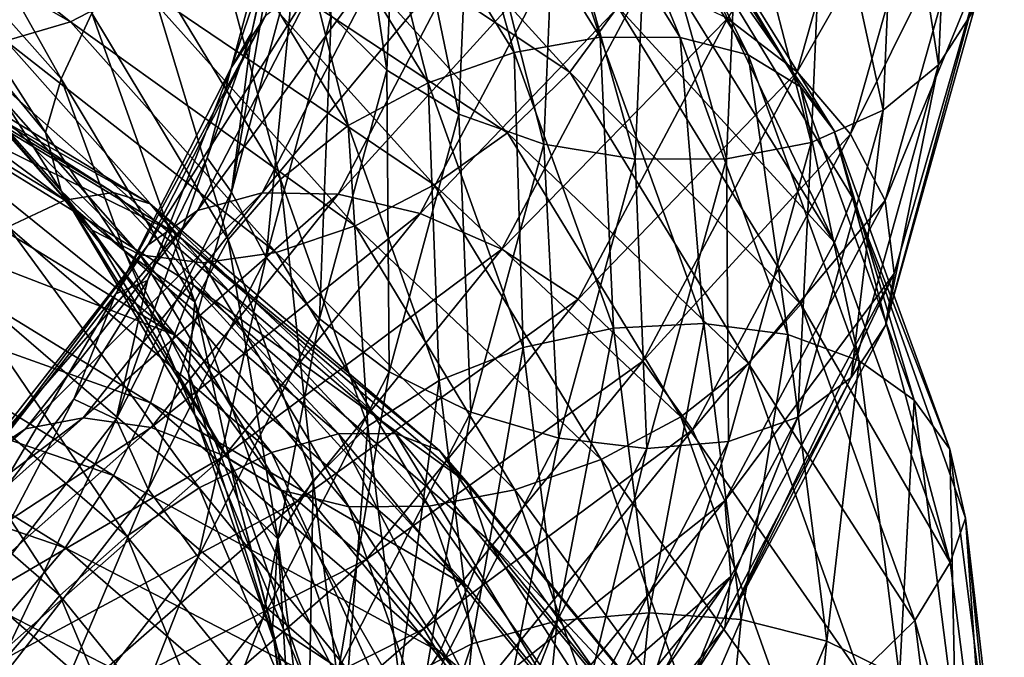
# Model space of a CAD drawing. Header units: metres. Extents: x -109 to 109, y -452 to 89.
# Tile 174 of 256: x 11.36 to 19, y -338.3 to -333.35. Entities that reach past the tile are written whole.
import ezdxf

# ---------------------------------------------------------------- set-up
doc = ezdxf.new("R2010")
doc.units = ezdxf.units.M
doc.layers.add('solid_K244270000C71_000_01', color=7, linetype='CONTINUOUS')

msp = doc.modelspace()

# ---------------------------------------------------------------- linework, layer by layer
at = {"layer": 'solid_K244270000C71_000_01'}
for points in [[(18.595934, -331.235077, 820.243042), (18.489, -333.700073, 822.419617), (18.163404, -331.633606, 819.914124)], [(18.764948, -333.273041, 822.850891), (18.489, -333.700073, 822.419617), (18.595934, -331.235077, 820.243042)], [(14.570118, -331.396881, 809.588989), (15.863653, -333.485596, 811.297974), (15.139372, -331.325256, 809.184998)], [(15.139372, -331.325256, 809.184998), (16.483446, -333.489014, 810.966675), (15.623661, -331.393738, 808.714172)], [(15.863653, -333.485596, 811.297974), (16.483446, -333.489014, 810.966675), (15.139372, -331.325256, 809.184998)], [(14.208511, -333.741241, 821.679077), (13.777059, -333.319611, 821.991516), (13.856741, -331.413605, 820.432251)], [(14.290689, -331.779907, 820.068359), (14.208511, -333.741241, 821.679077), (13.856741, -331.413605, 820.432251)], [(13.956656, -331.597076, 809.904175), (15.195729, -333.606598, 811.532837), (14.570118, -331.396881, 809.588989)], [(15.195729, -333.606598, 811.532837), (15.863653, -333.485596, 811.297974), (14.570118, -331.396881, 809.588989)], [(15.623661, -331.393738, 808.714172), (17.010731, -333.62323, 810.55542), (15.997035, -331.589508, 808.209656)], [(16.483446, -333.489014, 810.966675), (17.010731, -333.62323, 810.55542), (15.623661, -331.393738, 808.714172)], [(16.851982, -333.342377, 826.634033), (17.391056, -333.756592, 826.488708), (18.05397, -331.413086, 824.391357)], [(18.05397, -331.413086, 824.391357), (17.391056, -333.756592, 826.488708), (18.485422, -331.840363, 824.084351)], [(13.001925, -333.724365, 824.722473), (13.26774, -333.32193, 825.189697), (13.773481, -331.46521, 823.651611)], [(13.497534, -331.894897, 823.225525), (13.001925, -333.724365, 824.722473), (13.773481, -331.46521, 823.651611)], [(13.343417, -331.908112, 810.111206), (14.528047, -333.839783, 811.657959), (13.956656, -331.597076, 809.904175)], [(14.528047, -333.839783, 811.657959), (15.195729, -333.606598, 811.532837), (13.956656, -331.597076, 809.904175)], [(15.997035, -331.589508, 808.209656), (17.417252, -333.871857, 810.094177), (16.237278, -331.894043, 807.707153)], [(17.010731, -333.62323, 810.55542), (17.417252, -333.871857, 810.094177), (15.997035, -331.589508, 808.209656)], [(18.163404, -331.633606, 819.914124), (18.058956, -334.05304, 822.028137), (17.601706, -331.947205, 819.670471)], [(18.489, -333.700073, 822.419617), (18.058956, -334.05304, 822.028137), (18.163404, -331.633606, 819.914124)], [(10.284009, -332.234009, 808.467163), (11.680583, -333.810181, 809.630127), (10.494258, -331.698853, 808.739502)], [(11.680583, -333.810181, 809.630127), (11.919384, -333.299103, 809.935547), (10.494258, -331.698853, 808.739502)], [(13.759438, -331.70401, 804.745178), (15.627976, -333.756744, 806.35144), (13.333931, -332.229065, 804.736633)], [(16.00013, -333.251709, 806.547607), (15.627976, -333.756744, 806.35144), (13.759438, -331.70401, 804.745178)], [(9.794072, -331.80365, 804.411377), (11.753293, -333.366547, 805.529358), (9.376427, -332.010529, 804.934326)], [(12.293406, -333.086121, 805.148193), (11.753293, -333.366547, 805.529358), (9.794072, -331.80365, 804.411377)], [(14.768132, -334.082458, 821.459595), (14.208511, -333.741241, 821.679077), (14.290689, -331.779907, 820.068359)], [(14.853547, -332.051208, 819.779724), (14.768132, -334.082458, 821.459595), (14.290689, -331.779907, 820.068359)], [(13.497534, -331.894897, 823.225525), (13.159811, -333.446625, 823.675049), (13.001925, -333.724365, 824.722473)], [(13.497534, -331.894897, 823.225525), (13.386406, -332.455505, 822.868469), (13.159811, -333.446625, 823.675049)], [(16.237278, -331.894043, 807.707153), (17.678823, -334.213013, 809.616333), (16.392836, -332.382233, 807.318787)], [(17.417252, -333.871857, 810.094177), (17.678823, -334.213013, 809.616333), (16.237278, -331.894043, 807.707153)], [(17.391056, -333.756592, 826.488708), (17.806665, -334.238922, 826.231384), (18.485422, -331.840363, 824.084351)], [(18.485422, -331.840363, 824.084351), (17.806665, -334.238922, 826.231384), (18.763037, -332.315643, 823.707886)], [(12.774828, -332.311981, 810.190369), (13.908978, -334.172638, 811.659668), (13.343417, -331.908112, 810.111206)], [(13.908978, -334.172638, 811.659668), (14.528047, -333.839783, 811.657959), (13.343417, -331.908112, 810.111206)], [(17.601706, -331.947205, 819.670471), (17.500488, -334.30426, 821.706787), (16.940872, -332.150421, 819.534058)], [(18.058956, -334.05304, 822.028137), (17.500488, -334.30426, 821.706787), (17.601706, -331.947205, 819.670471)], [(11.753293, -333.366547, 805.529358), (11.252101, -333.514954, 805.996887), (9.376427, -332.010529, 804.934326)], [(15.425937, -334.316254, 821.353821), (14.768132, -334.082458, 821.459595), (14.853547, -332.051208, 819.779724)], [(15.515156, -332.204407, 819.590759), (15.425937, -334.316254, 821.353821), (14.853547, -332.051208, 819.779724)], [(16.134823, -334.43399, 821.362732), (15.425937, -334.316254, 821.353821), (15.515156, -332.204407, 819.590759)], [(16.228142, -332.236755, 819.508118), (16.134823, -334.43399, 821.362732), (15.515156, -332.204407, 819.590759)], [(16.940872, -332.150421, 819.534058), (16.843454, -334.431519, 821.481934), (16.228142, -332.236755, 819.508118)], [(17.500488, -334.30426, 821.706787), (16.843454, -334.431519, 821.481934), (16.940872, -332.150421, 819.534058)], [(10.284009, -332.234009, 808.467163), (10.847228, -333.359467, 808.558289), (11.559813, -334.226807, 809.197083)], [(10.284009, -332.234009, 808.467163), (11.559813, -334.226807, 809.197083), (11.680583, -333.810181, 809.630127)], [(13.333931, -332.229065, 804.736633), (15.144686, -334.22821, 806.282349), (12.833324, -332.6987, 804.876343)], [(15.627976, -333.756744, 806.35144), (15.144686, -334.22821, 806.282349), (13.333931, -332.229065, 804.736633)], [(16.843454, -334.431519, 821.481934), (16.134823, -334.43399, 821.362732), (16.228142, -332.236755, 819.508118)], [(12.291537, -332.787109, 810.128174), (13.382781, -334.588623, 811.529968), (12.774828, -332.311981, 810.190369)], [(13.382781, -334.588623, 811.529968), (13.908978, -334.172638, 811.659668), (12.774828, -332.311981, 810.190369)], [(17.806665, -334.238922, 826.231384), (18.074087, -334.752625, 825.883484), (18.763037, -332.315643, 823.707886)], [(18.763037, -332.315643, 823.707886), (18.074087, -334.752625, 825.883484), (18.850817, -332.86792, 823.342834)], [(16.392836, -332.382233, 807.318787), (17.680624, -335.080231, 808.746948), (16.238932, -332.748932, 806.852295)], [(16.392836, -332.382233, 807.318787), (17.822292, -334.730713, 809.242798), (17.680624, -335.080231, 808.746948)], [(17.678823, -334.213013, 809.616333), (17.822292, -334.730713, 809.242798), (16.392836, -332.382233, 807.318787)], [(13.003765, -334.688416, 823.85675), (13.159811, -333.446625, 823.675049), (13.386406, -332.455505, 822.868469)], [(13.499444, -332.849243, 822.371216), (13.003765, -334.688416, 823.85675), (13.386406, -332.455505, 822.868469)], [(12.833324, -332.6987, 804.876343), (14.576097, -334.632843, 806.353271), (12.293406, -333.086121, 805.148193)], [(15.144686, -334.22821, 806.282349), (14.576097, -334.632843, 806.353271), (12.833324, -332.6987, 804.876343)], [(11.919384, -333.299103, 809.935547), (12.977588, -335.056305, 811.283752), (12.291537, -332.787109, 810.128174)], [(12.977588, -335.056305, 811.283752), (13.382781, -334.588623, 811.529968), (12.291537, -332.787109, 810.128174)], [(12.740062, -334.83139, 827.13269), (13.240989, -334.693115, 827.596863), (14.219954, -332.813354, 826.027588)], [(13.681993, -333.009491, 825.635498), (12.740062, -334.83139, 827.13269), (14.219954, -332.813354, 826.027588)], [(13.240989, -334.693115, 827.596863), (13.830325, -334.703583, 827.989197), (14.852864, -332.754303, 826.337036)], [(14.219954, -332.813354, 826.027588), (13.240989, -334.693115, 827.596863), (14.852864, -332.754303, 826.337036)], [(14.852864, -332.754303, 826.337036), (13.830325, -334.703583, 827.989197), (15.535475, -332.829163, 826.549011)], [(16.238932, -332.748932, 806.852295), (17.680624, -335.080231, 808.746948), (16.00013, -333.251709, 806.547607)], [(13.271186, -335.195557, 823.507019), (13.003765, -334.688416, 823.85675), (13.499444, -332.849243, 822.371216)], [(13.777059, -333.319611, 821.991516), (13.271186, -335.195557, 823.507019), (13.499444, -332.849243, 822.371216)], [(13.830325, -334.703583, 827.989197), (14.465942, -334.854797, 828.28894), (15.535475, -332.829163, 826.549011)], [(15.535475, -332.829163, 826.549011), (14.465942, -334.854797, 828.28894), (16.218332, -333.028412, 826.651917)], [(18.074087, -334.752625, 825.883484), (18.144163, -335.320374, 825.519958), (18.850817, -332.86792, 823.342834)], [(18.850817, -332.86792, 823.342834), (18.075928, -335.723999, 825.011169), (18.764948, -333.273041, 822.850891)], [(18.850817, -332.86792, 823.342834), (18.144163, -335.320374, 825.519958), (18.075928, -335.723999, 825.011169)], [(12.354329, -335.100647, 826.6297), (12.740062, -334.83139, 827.13269), (13.681993, -333.009491, 825.635498)], [(13.26774, -333.32193, 825.189697), (12.354329, -335.100647, 826.6297), (13.681993, -333.009491, 825.635498)], [(14.465942, -334.854797, 828.28894), (15.101789, -335.131836, 828.478088), (16.218332, -333.028412, 826.651917)], [(16.218332, -333.028412, 826.651917), (15.101789, -335.131836, 828.478088), (16.851982, -333.342377, 826.634033)], [(10.285464, -333.093536, 807.609924), (11.682236, -334.677246, 808.763062), (10.847228, -333.359467, 808.558289)], [(11.92248, -334.982452, 808.252258), (11.682236, -334.677246, 808.763062), (10.285464, -333.093536, 807.609924)], [(10.496984, -333.367218, 807.075684), (11.92248, -334.982452, 808.252258), (10.285464, -333.093536, 807.609924)], [(12.293406, -333.086121, 805.148193), (13.962858, -334.94873, 806.552795), (11.753293, -333.366547, 805.529358)], [(14.576097, -334.632843, 806.353271), (13.962858, -334.94873, 806.552795), (12.293406, -333.086121, 805.148193)], [(9.227135, -333.234558, 798.649414), (11.709914, -334.749756, 799.730591), (9.522299, -333.13205, 798.054199)], [(9.522299, -333.13205, 798.054199), (12.084499, -334.692322, 799.172852), (9.749862, -333.184235, 797.452454)], [(11.709914, -334.749756, 799.730591), (12.084499, -334.692322, 799.172852), (9.522299, -333.13205, 798.054199)], [(9.749862, -333.184235, 797.452454), (12.373294, -334.780579, 798.598267), (9.896285, -333.381775, 796.885803)], [(12.084499, -334.692322, 799.172852), (12.373294, -334.780579, 798.598267), (9.749862, -333.184235, 797.452454)], [(11.26961, -334.958496, 800.233215), (11.709914, -334.749756, 799.730591), (9.227135, -333.234558, 798.649414)], [(16.00013, -333.251709, 806.547607), (17.420622, -335.557526, 808.404236), (15.627976, -333.756744, 806.35144)], [(17.680624, -335.080231, 808.746948), (17.420622, -335.557526, 808.404236), (16.00013, -333.251709, 806.547607)], [(18.764948, -333.273041, 822.850891), (18.075928, -335.723999, 825.011169), (18.489, -333.700073, 822.419617)], [(11.680583, -333.810181, 809.630127), (12.717586, -335.540558, 810.941772), (11.919384, -333.299103, 809.935547)], [(12.717586, -335.540558, 810.941772), (12.977588, -335.056305, 811.283752), (11.919384, -333.299103, 809.935547)], [(12.106813, -335.477081, 826.123596), (12.354329, -335.100647, 826.6297), (13.26774, -333.32193, 825.189697)], [(13.001925, -333.724365, 824.722473), (12.106813, -335.477081, 826.123596), (13.26774, -333.32193, 825.189697)], [(13.686796, -335.67157, 823.244751), (13.271186, -335.195557, 823.507019), (13.777059, -333.319611, 821.991516)], [(14.208511, -333.741241, 821.679077), (13.686796, -335.67157, 823.244751), (13.777059, -333.319611, 821.991516)], [(15.101789, -335.131836, 828.478088), (15.691815, -335.519623, 828.538208), (16.851982, -333.342377, 826.634033)], [(16.851982, -333.342377, 826.634033), (15.691815, -335.519623, 828.538208), (17.391056, -333.756592, 826.488708)], [(9.896285, -333.381775, 796.885803), (12.559115, -335.00293, 798.046814), (10.044202, -333.765015, 796.430054)], [(12.373294, -334.780579, 798.598267), (12.559115, -335.00293, 798.046814), (9.896285, -333.381775, 796.885803)], [(12.295853, -335.174683, 807.740784), (11.92248, -334.982452, 808.252258), (10.496984, -333.367218, 807.075684)], [(10.825715, -333.512604, 806.524658), (12.295853, -335.174683, 807.740784), (10.496984, -333.367218, 807.075684)], [(11.682236, -334.677246, 808.763062), (11.559813, -334.226807, 809.197083), (10.847228, -333.359467, 808.558289)], [(11.753293, -333.366547, 805.529358), (13.349397, -335.156433, 806.863159), (11.252101, -333.514954, 805.996887)], [(13.962858, -334.94873, 806.552795), (13.349397, -335.156433, 806.863159), (11.753293, -333.366547, 805.529358)], [(13.003765, -334.688416, 823.85675), (12.813745, -334.422485, 824.461243), (13.159811, -333.446625, 823.675049)], [(13.001925, -333.724365, 824.722473), (13.159811, -333.446625, 823.675049), (12.813745, -334.422485, 824.461243)], [(15.195729, -333.606598, 811.532837), (15.96664, -335.743988, 813.282776), (15.863653, -333.485596, 811.297974)], [(15.863653, -333.485596, 811.297974), (16.668449, -335.707916, 813.133484), (16.483446, -333.489014, 810.966675)], [(15.96664, -335.743988, 813.282776), (16.668449, -335.707916, 813.133484), (15.863653, -333.485596, 811.297974)], [(16.483446, -333.489014, 810.966675), (17.319687, -335.791779, 812.879578), (17.010731, -333.62323, 810.55542)], [(16.668449, -335.707916, 813.133484), (17.319687, -335.791779, 812.879578), (16.483446, -333.489014, 810.966675)], [(12.780142, -335.236298, 807.266296), (12.295853, -335.174683, 807.740784), (10.825715, -333.512604, 806.524658)], [(11.252101, -333.514954, 805.996887), (12.780142, -335.236298, 807.266296), (10.825715, -333.512604, 806.524658)], [(13.349397, -335.156433, 806.863159), (12.780142, -335.236298, 807.266296), (11.252101, -333.514954, 805.996887)], [(14.528047, -333.839783, 811.657959), (15.265084, -335.893677, 813.320618), (15.195729, -333.606598, 811.532837)], [(15.265084, -335.893677, 813.320618), (15.96664, -335.743988, 813.282776), (15.195729, -333.606598, 811.532837)], [(17.010731, -333.62323, 810.55542), (17.87372, -335.99649, 812.531799), (17.417252, -333.871857, 810.094177)], [(17.319687, -335.791779, 812.879578), (17.87372, -335.99649, 812.531799), (17.010731, -333.62323, 810.55542)], [(13.001925, -333.724365, 824.722473), (12.351884, -335.374878, 825.218201), (12.106813, -335.477081, 826.123596)], [(13.001925, -333.724365, 824.722473), (12.813745, -334.422485, 824.461243), (12.351884, -335.374878, 825.218201)], [(18.489, -333.700073, 822.419617), (17.810112, -336.125336, 824.537354), (18.058956, -334.05304, 822.028137)], [(18.075928, -335.723999, 825.011169), (17.810112, -336.125336, 824.537354), (18.489, -333.700073, 822.419617)], [(10.044202, -333.765015, 796.430054), (12.560394, -335.796021, 797.172119), (9.897293, -334.167389, 796.021301)], [(10.044202, -333.765015, 796.430054), (12.708797, -335.409058, 797.603333), (12.560394, -335.796021, 797.172119)], [(12.559115, -335.00293, 798.046814), (12.708797, -335.409058, 797.603333), (10.044202, -333.765015, 796.430054)], [(11.680583, -333.810181, 809.630127), (11.559813, -334.226807, 809.197083), (12.170297, -335.142487, 809.881592)], [(11.680583, -333.810181, 809.630127), (12.170297, -335.142487, 809.881592), (12.717586, -335.540558, 810.941772)], [(14.225869, -336.081482, 823.09259), (13.686796, -335.67157, 823.244751), (14.208511, -333.741241, 821.679077)], [(14.768132, -334.082458, 821.459595), (14.225869, -336.081482, 823.09259), (14.208511, -333.741241, 821.679077)], [(15.627976, -333.756744, 806.35144), (17.015429, -336.018707, 808.15387), (15.144686, -334.22821, 806.282349)], [(17.420622, -335.557526, 808.404236), (17.015429, -336.018707, 808.15387), (15.627976, -333.756744, 806.35144)], [(15.691815, -335.519623, 828.538208), (16.193777, -335.998718, 828.457031), (17.391056, -333.756592, 826.488708)], [(17.391056, -333.756592, 826.488708), (16.193777, -335.998718, 828.457031), (17.806665, -334.238922, 826.231384)], [(13.908978, -334.172638, 811.659668), (14.61461, -336.150391, 813.239807), (14.528047, -333.839783, 811.657959)], [(14.61461, -336.150391, 813.239807), (15.265084, -335.893677, 813.320618), (14.528047, -333.839783, 811.657959)], [(17.417252, -333.871857, 810.094177), (18.300865, -336.301788, 812.116699), (17.678823, -334.213013, 809.616333)], [(17.87372, -335.99649, 812.531799), (18.300865, -336.301788, 812.116699), (17.417252, -333.871857, 810.094177)], [(14.85952, -336.394379, 823.068054), (14.225869, -336.081482, 823.09259), (14.768132, -334.082458, 821.459595)], [(15.425937, -334.316254, 821.353821), (14.85952, -336.394379, 823.068054), (14.768132, -334.082458, 821.459595)], [(18.058956, -334.05304, 822.028137), (17.395859, -336.433533, 824.084717), (17.500488, -334.30426, 821.706787)], [(17.810112, -336.125336, 824.537354), (17.395859, -336.433533, 824.084717), (18.058956, -334.05304, 822.028137)], [(9.897293, -334.167389, 796.021301), (12.560394, -335.796021, 797.172119), (9.751748, -334.712616, 795.770813)], [(13.382781, -334.588623, 811.529968), (14.061717, -336.50293, 813.03833), (13.908978, -334.172638, 811.659668)], [(14.061717, -336.50293, 813.03833), (14.61461, -336.150391, 813.239807), (13.908978, -334.172638, 811.659668)], [(11.682236, -334.677246, 808.763062), (12.170297, -335.142487, 809.881592), (11.559813, -334.226807, 809.197083)], [(15.144686, -334.22821, 806.282349), (16.489231, -336.43045, 808.017761), (14.576097, -334.632843, 806.353271)], [(17.015429, -336.018707, 808.15387), (16.489231, -336.43045, 808.017761), (15.144686, -334.22821, 806.282349)], [(16.193777, -335.998718, 828.457031), (16.580774, -336.533356, 828.246582), (17.806665, -334.238922, 826.231384)], [(17.806665, -334.238922, 826.231384), (16.580774, -336.533356, 828.246582), (18.074087, -334.752625, 825.883484)], [(17.678823, -334.213013, 809.616333), (18.575708, -336.682281, 811.665161), (17.822292, -334.730713, 809.242798)], [(18.300865, -336.301788, 812.116699), (18.575708, -336.682281, 811.665161), (17.678823, -334.213013, 809.616333)], [(15.542377, -336.596039, 823.166199), (14.85952, -336.394379, 823.068054), (15.425937, -334.316254, 821.353821)], [(16.134823, -334.43399, 821.362732), (15.542377, -336.596039, 823.166199), (15.425937, -334.316254, 821.353821)], [(17.500488, -334.30426, 821.706787), (16.857897, -336.623383, 823.687561), (16.843454, -334.431519, 821.481934)], [(17.395859, -336.433533, 824.084717), (16.857897, -336.623383, 823.687561), (17.500488, -334.30426, 821.706787)], [(12.108527, -336.450195, 825.246948), (12.351884, -335.374878, 825.218201), (12.813745, -334.422485, 824.461243)], [(13.003765, -334.688416, 823.85675), (12.108527, -336.450195, 825.246948), (12.813745, -334.422485, 824.461243)], [(16.224989, -336.675964, 823.376343), (15.542377, -336.596039, 823.166199), (16.134823, -334.43399, 821.362732)], [(16.843454, -334.431519, 821.481934), (16.224989, -336.675964, 823.376343), (16.134823, -334.43399, 821.362732)], [(16.857897, -336.623383, 823.687561), (16.224989, -336.675964, 823.376343), (16.843454, -334.431519, 821.481934)], [(12.977588, -335.056305, 811.283752), (13.635968, -336.923126, 812.734985), (13.382781, -334.588623, 811.529968)], [(13.635968, -336.923126, 812.734985), (14.061717, -336.50293, 813.03833), (13.382781, -334.588623, 811.529968)], [(14.576097, -334.632843, 806.353271), (15.870164, -336.762634, 808.012573), (13.962858, -334.94873, 806.552795)], [(16.489231, -336.43045, 808.017761), (15.870164, -336.762634, 808.012573), (14.576097, -334.632843, 806.353271)], [(9.751748, -334.712616, 795.770813), (12.375688, -336.323242, 796.897095), (9.524929, -335.306641, 795.66156)], [(12.560394, -335.796021, 797.172119), (12.375688, -336.323242, 796.897095), (9.751748, -334.712616, 795.770813)], [(11.404772, -336.524048, 828.474487), (11.853196, -336.438873, 829.004333), (13.240989, -334.693115, 827.596863)], [(12.740062, -334.83139, 827.13269), (11.404772, -336.524048, 828.474487), (13.240989, -334.693115, 827.596863)], [(11.682236, -334.677246, 808.763062), (12.719386, -336.416168, 810.063904), (12.170297, -335.142487, 809.881592)], [(12.980958, -336.756592, 809.579102), (12.719386, -336.416168, 810.063904), (11.682236, -334.677246, 808.763062)], [(11.92248, -334.982452, 808.252258), (12.980958, -336.756592, 809.579102), (11.682236, -334.677246, 808.763062)], [(11.709914, -334.749756, 799.730591), (13.83323, -336.563507, 801.083862), (12.084499, -334.692322, 799.172852)], [(13.240989, -334.693115, 827.596863), (11.853196, -336.438873, 829.004333), (13.830325, -334.703583, 827.989197)], [(11.853196, -336.438873, 829.004333), (12.380764, -336.513245, 829.472168), (13.830325, -334.703583, 827.989197)], [(12.084499, -334.692322, 799.172852), (14.275737, -336.561249, 800.571777), (12.373294, -334.780579, 798.598267)], [(13.83323, -336.563507, 801.083862), (14.275737, -336.561249, 800.571777), (12.084499, -334.692322, 799.172852)], [(12.357537, -336.99231, 824.925415), (12.108527, -336.450195, 825.246948), (13.003765, -334.688416, 823.85675)], [(13.271186, -335.195557, 823.507019), (12.357537, -336.99231, 824.925415), (13.003765, -334.688416, 823.85675)], [(13.830325, -334.703583, 827.989197), (12.380764, -336.513245, 829.472168), (14.465942, -334.854797, 828.28894)], [(17.822292, -334.730713, 809.242798), (18.5776, -337.562683, 810.780212), (17.680624, -335.080231, 808.746948)], [(17.822292, -334.730713, 809.242798), (18.697599, -337.216949, 811.294739), (18.5776, -337.562683, 810.780212)], [(18.575708, -336.682281, 811.665161), (18.697599, -337.216949, 811.294739), (17.822292, -334.730713, 809.242798)], [(11.26961, -334.958496, 800.233215), (13.313087, -336.709015, 801.530701), (11.709914, -334.749756, 799.730591)], [(13.313087, -336.709015, 801.530701), (13.83323, -336.563507, 801.083862), (11.709914, -334.749756, 799.730591)], [(12.373294, -334.780579, 798.598267), (14.616898, -336.693756, 800.030151), (12.559115, -335.00293, 798.046814)], [(14.275737, -336.561249, 800.571777), (14.616898, -336.693756, 800.030151), (12.373294, -334.780579, 798.598267)], [(16.580774, -336.533356, 828.246582), (16.829784, -337.083557, 827.925598), (18.074087, -334.752625, 825.883484)], [(18.074087, -334.752625, 825.883484), (16.829784, -337.083557, 827.925598), (18.144163, -335.320374, 825.519958)], [(11.059467, -336.753571, 827.919312), (11.404772, -336.524048, 828.474487), (12.740062, -334.83139, 827.13269)], [(12.354329, -335.100647, 826.6297), (11.059467, -336.753571, 827.919312), (12.740062, -334.83139, 827.13269)], [(12.380764, -336.513245, 829.472168), (12.949761, -336.734528, 829.851807), (14.465942, -334.854797, 828.28894)], [(14.465942, -334.854797, 828.28894), (12.949761, -336.734528, 829.851807), (15.101789, -335.131836, 828.478088)], [(10.795114, -335.297821, 800.651794), (12.752552, -336.981537, 801.88739), (11.26961, -334.958496, 800.233215)], [(12.752552, -336.981537, 801.88739), (13.313087, -336.709015, 801.530701), (11.26961, -334.958496, 800.233215)], [(13.962858, -334.94873, 806.552795), (15.202481, -336.998718, 808.13208), (13.349397, -335.156433, 806.863159)], [(15.870164, -336.762634, 808.012573), (15.202481, -336.998718, 808.13208), (13.962858, -334.94873, 806.552795)], [(13.38748, -337.001038, 809.111389), (12.980958, -336.756592, 809.579102), (11.92248, -334.982452, 808.252258)], [(12.295853, -335.174683, 807.740784), (13.38748, -337.001038, 809.111389), (11.92248, -334.982452, 808.252258)], [(12.559115, -335.00293, 798.046814), (14.836414, -336.946564, 799.497253), (12.708797, -335.409058, 797.603333)], [(14.616898, -336.693756, 800.030151), (14.836414, -336.946564, 799.497253), (12.559115, -335.00293, 798.046814)], [(10.837894, -337.106049, 827.377686), (11.059467, -336.753571, 827.919312), (12.354329, -335.100647, 826.6297)], [(12.106813, -335.477081, 826.123596), (10.837894, -337.106049, 827.377686), (12.354329, -335.100647, 826.6297)], [(12.717586, -335.540558, 810.941772), (13.362776, -337.378662, 812.354004), (12.977588, -335.056305, 811.283752)], [(13.362776, -337.378662, 812.354004), (13.635968, -336.923126, 812.734985), (12.977588, -335.056305, 811.283752)], [(17.680624, -335.080231, 808.746948), (18.5776, -337.562683, 810.780212), (17.420622, -335.557526, 808.404236)], [(12.719386, -336.416168, 810.063904), (12.670959, -336.096222, 810.60199), (12.170297, -335.142487, 809.881592)], [(12.717586, -335.540558, 810.941772), (12.170297, -335.142487, 809.881592), (12.670959, -336.096222, 810.60199)], [(13.914763, -337.128845, 808.695923), (13.38748, -337.001038, 809.111389), (12.295853, -335.174683, 807.740784)], [(12.780142, -335.236298, 807.266296), (13.914763, -337.128845, 808.695923), (12.295853, -335.174683, 807.740784)], [(13.349397, -335.156433, 806.863159), (14.534556, -337.125336, 808.364014), (12.780142, -335.236298, 807.266296)], [(12.949761, -336.734528, 829.851807), (13.518965, -337.082947, 830.119324), (15.101789, -335.131836, 828.478088)], [(15.202481, -336.998718, 808.13208), (14.534556, -337.125336, 808.364014), (13.349397, -335.156433, 806.863159)], [(15.101789, -335.131836, 828.478088), (13.518965, -337.082947, 830.119324), (15.691815, -335.519623, 828.538208)], [(12.744534, -337.52002, 824.710388), (12.357537, -336.99231, 824.925415), (13.271186, -335.195557, 823.507019)], [(13.686796, -335.67157, 823.244751), (12.744534, -337.52002, 824.710388), (13.271186, -335.195557, 823.507019)], [(14.534556, -337.125336, 808.364014), (13.914763, -337.128845, 808.695923), (12.780142, -335.236298, 807.266296)], [(9.524929, -335.306641, 795.66156), (12.087837, -336.886658, 796.753113), (9.230373, -335.908936, 795.706909)], [(12.375688, -336.323242, 796.897095), (12.087837, -336.886658, 796.753113), (9.524929, -335.306641, 795.66156)], [(10.320789, -335.740479, 800.959167), (12.19222, -337.358368, 802.131531), (10.795114, -335.297821, 800.651794)], [(12.19222, -337.358368, 802.131531), (12.752552, -336.981537, 801.88739), (10.795114, -335.297821, 800.651794)], [(16.829784, -337.083557, 827.925598), (16.876095, -337.670807, 827.567139), (18.144163, -335.320374, 825.519958)], [(18.144163, -335.320374, 825.519958), (16.831499, -338.068085, 827.038696), (18.075928, -335.723999, 825.011169)], [(18.144163, -335.320374, 825.519958), (16.876095, -337.670807, 827.567139), (16.831499, -338.068085, 827.038696)], [(12.108527, -336.450195, 825.246948), (11.779079, -336.294373, 825.93634), (12.351884, -335.374878, 825.218201)], [(12.106813, -335.477081, 826.123596), (12.351884, -335.374878, 825.218201), (11.779079, -336.294373, 825.93634)], [(12.708797, -335.409058, 797.603333), (14.837925, -337.749023, 798.610352), (12.560394, -335.796021, 797.172119)], [(12.708797, -335.409058, 797.603333), (14.984352, -337.377502, 799.065674), (14.837925, -337.749023, 798.610352)], [(14.836414, -336.946564, 799.497253), (14.984352, -337.377502, 799.065674), (12.708797, -335.409058, 797.603333)], [(12.106813, -335.477081, 826.123596), (11.099833, -337.173767, 826.607849), (10.837894, -337.106049, 827.377686)], [(12.106813, -335.477081, 826.123596), (11.779079, -336.294373, 825.93634), (11.099833, -337.173767, 826.607849)], [(12.717586, -335.540558, 810.941772), (12.670959, -336.096222, 810.60199), (13.05573, -337.077332, 811.348389)], [(12.717586, -335.540558, 810.941772), (13.05573, -337.077332, 811.348389), (13.362776, -337.378662, 812.354004)], [(13.518965, -337.082947, 830.119324), (14.047152, -337.538452, 830.250488), (15.691815, -335.519623, 828.538208)], [(15.691815, -335.519623, 828.538208), (14.047152, -337.538452, 830.250488), (16.193777, -335.998718, 828.457031)], [(17.420622, -335.557526, 808.404236), (18.304407, -338.012695, 810.397034), (17.015429, -336.018707, 808.15387)], [(18.5776, -337.562683, 810.780212), (18.304407, -338.012695, 810.397034), (17.420622, -335.557526, 808.404236)], [(13.246496, -337.995209, 824.621887), (12.744534, -337.52002, 824.710388), (13.686796, -335.67157, 823.244751)], [(14.225869, -336.081482, 823.09259), (13.246496, -337.995209, 824.621887), (13.686796, -335.67157, 823.244751)], [(15.96664, -335.743988, 813.282776), (16.244658, -337.951172, 815.093872), (16.668449, -335.707916, 813.133484)], [(16.244658, -337.951172, 815.093872), (16.958689, -338.003174, 815.032715), (16.668449, -335.707916, 813.133484)], [(16.668449, -335.707916, 813.133484), (16.958689, -338.003174, 815.032715), (17.319687, -335.791779, 812.879578)], [(18.075928, -335.723999, 825.011169), (16.831499, -338.068085, 827.038696), (17.810112, -336.125336, 824.537354)], [(9.881001, -336.25885, 801.127991), (11.672686, -337.81662, 802.240479), (10.320789, -335.740479, 800.959167)], [(11.672686, -337.81662, 802.240479), (12.19222, -337.358368, 802.131531), (10.320789, -335.740479, 800.959167)], [(12.560394, -335.796021, 797.172119), (14.837925, -337.749023, 798.610352), (12.375688, -336.323242, 796.897095)], [(15.265084, -335.893677, 813.320618), (15.530887, -338.014282, 815.041748), (15.96664, -335.743988, 813.282776)], [(15.530887, -338.014282, 815.041748), (16.244658, -337.951172, 815.093872), (15.96664, -335.743988, 813.282776)], [(16.958689, -338.003174, 815.032715), (17.621264, -338.170502, 814.858643), (17.319687, -335.791779, 812.879578)], [(17.319687, -335.791779, 812.879578), (17.621264, -338.170502, 814.858643), (17.87372, -335.99649, 812.531799)], [(9.230373, -335.908936, 795.706909), (11.714024, -337.44751, 796.755676), (8.88383, -336.479828, 795.913757)], [(12.087837, -336.886658, 796.753113), (11.714024, -337.44751, 796.755676), (9.230373, -335.908936, 795.706909)], [(14.61461, -336.150391, 813.239807), (14.869085, -338.192017, 814.875854), (15.265084, -335.893677, 813.320618)], [(14.869085, -338.192017, 814.875854), (15.530887, -338.014282, 815.041748), (15.265084, -335.893677, 813.320618)], [(14.047152, -337.538452, 830.250488), (14.496502, -338.076965, 830.2276), (16.193777, -335.998718, 828.457031)], [(16.193777, -335.998718, 828.457031), (14.496502, -338.076965, 830.2276), (16.580774, -336.533356, 828.246582)], [(17.015429, -336.018707, 808.15387), (17.878658, -338.426849, 810.088928), (16.489231, -336.43045, 808.017761)], [(18.304407, -338.012695, 810.397034), (17.878658, -338.426849, 810.088928), (17.015429, -336.018707, 808.15387)], [(17.621264, -338.170502, 814.858643), (18.184946, -338.448334, 814.576233), (17.87372, -335.99649, 812.531799)], [(17.87372, -335.99649, 812.531799), (18.184946, -338.448334, 814.576233), (18.300865, -336.301788, 812.116699)], [(13.364667, -338.263397, 811.464661), (13.05573, -337.077332, 811.348389), (12.670959, -336.096222, 810.60199)], [(12.719386, -336.416168, 810.063904), (13.364667, -338.263397, 811.464661), (12.670959, -336.096222, 810.60199)], [(13.836523, -338.383423, 824.674011), (13.246496, -337.995209, 824.621887), (14.225869, -336.081482, 823.09259)], [(14.85952, -336.394379, 823.068054), (13.836523, -338.383423, 824.674011), (14.225869, -336.081482, 823.09259)], [(14.061717, -336.50293, 813.03833), (14.306566, -338.47876, 814.600342), (14.61461, -336.150391, 813.239807)], [(14.306566, -338.47876, 814.600342), (14.869085, -338.192017, 814.875854), (14.61461, -336.150391, 813.239807)], [(17.810112, -336.125336, 824.537354), (16.583982, -338.444855, 826.524475), (17.395859, -336.433533, 824.084717)], [(16.831499, -338.068085, 827.038696), (16.583982, -338.444855, 826.524475), (17.810112, -336.125336, 824.537354)], [(11.231091, -338.330444, 802.19812), (11.672686, -337.81662, 802.240479), (9.881001, -336.25885, 801.127991)], [(10.839428, -338.08728, 826.490845), (11.099833, -337.173767, 826.607849), (11.779079, -336.294373, 825.93634)], [(12.108527, -336.450195, 825.246948), (10.839428, -338.08728, 826.490845), (11.779079, -336.294373, 825.93634)], [(12.375688, -336.323242, 796.897095), (14.619726, -338.254272, 798.305542), (12.087837, -336.886658, 796.753113)], [(14.837925, -337.749023, 798.610352), (14.619726, -338.254272, 798.305542), (12.375688, -336.323242, 796.897095)], [(18.184946, -338.448334, 814.576233), (18.619528, -338.812378, 814.20874), (18.300865, -336.301788, 812.116699)], [(18.300865, -336.301788, 812.116699), (18.619528, -338.812378, 814.20874), (18.575708, -336.682281, 811.665161)], [(14.472369, -338.664886, 824.856384), (13.836523, -338.383423, 824.674011), (14.85952, -336.394379, 823.068054)], [(15.542377, -336.596039, 823.166199), (14.472369, -338.664886, 824.856384), (14.85952, -336.394379, 823.068054)], [(11.714024, -337.44751, 796.755676), (11.274235, -337.968323, 796.914063), (8.88383, -336.479828, 795.913757)], [(9.718167, -338.043762, 829.613586), (10.100275, -338.005432, 830.200745), (11.853196, -336.438873, 829.004333)], [(11.404772, -336.524048, 828.474487), (9.718167, -338.043762, 829.613586), (11.853196, -336.438873, 829.004333)], [(11.853196, -336.438873, 829.004333), (10.100275, -338.005432, 830.200745), (12.380764, -336.513245, 829.472168)], [(11.06234, -338.661377, 826.194885), (10.839428, -338.08728, 826.490845), (12.108527, -336.450195, 825.246948)], [(12.357537, -336.99231, 824.925415), (11.06234, -338.661377, 826.194885), (12.108527, -336.450195, 825.246948)], [(13.639509, -338.641602, 811.007568), (13.364667, -338.263397, 811.464661), (12.719386, -336.416168, 810.063904)], [(12.980958, -336.756592, 809.579102), (13.639509, -338.641602, 811.007568), (12.719386, -336.416168, 810.063904)], [(16.489231, -336.43045, 808.017761), (17.325766, -338.774567, 809.881531), (15.870164, -336.762634, 808.012573)], [(17.395859, -336.433533, 824.084717), (16.19825, -338.710358, 826.014038), (16.857897, -336.623383, 823.687561)], [(16.583982, -338.444855, 826.524475), (16.19825, -338.710358, 826.014038), (17.395859, -336.433533, 824.084717)], [(17.878658, -338.426849, 810.088928), (17.325766, -338.774567, 809.881531), (16.489231, -336.43045, 808.017761)], [(9.423928, -338.23822, 829.012817), (9.718167, -338.043762, 829.613586), (11.404772, -336.524048, 828.474487)], [(11.059467, -336.753571, 827.919312), (9.423928, -338.23822, 829.012817), (11.404772, -336.524048, 828.474487)], [(10.100275, -338.005432, 830.200745), (10.549824, -338.135986, 830.734436), (12.380764, -336.513245, 829.472168)], [(12.380764, -336.513245, 829.472168), (10.549824, -338.135986, 830.734436), (12.949761, -336.734528, 829.851807)], [(13.313087, -336.709015, 801.530701), (14.944649, -338.700439, 803.045776), (13.83323, -336.563507, 801.083862)], [(13.635968, -336.923126, 812.734985), (13.873404, -338.84967, 814.238159), (14.061717, -336.50293, 813.03833)], [(13.83323, -336.563507, 801.083862), (15.528537, -338.627838, 802.662964), (14.275737, -336.561249, 800.571777)], [(14.944649, -338.700439, 803.045776), (15.528537, -338.627838, 802.662964), (13.83323, -336.563507, 801.083862)], [(13.873404, -338.84967, 814.238159), (14.306566, -338.47876, 814.600342), (14.061717, -336.50293, 813.03833)], [(14.275737, -336.561249, 800.571777), (16.025274, -338.689331, 802.203186), (14.616898, -336.693756, 800.030151)], [(15.528537, -338.627838, 802.662964), (16.025274, -338.689331, 802.203186), (14.275737, -336.561249, 800.571777)], [(14.496502, -338.076965, 830.2276), (14.842938, -338.659515, 830.059692), (16.580774, -336.533356, 828.246582)], [(16.580774, -336.533356, 828.246582), (14.842938, -338.659515, 830.059692), (16.829784, -337.083557, 827.925598)], [(15.107986, -338.823242, 825.152466), (14.472369, -338.664886, 824.856384), (15.542377, -336.596039, 823.166199)], [(16.224989, -336.675964, 823.376343), (15.107986, -338.823242, 825.152466), (15.542377, -336.596039, 823.166199)], [(16.857897, -336.623383, 823.687561), (15.697323, -338.841766, 825.545227), (16.224989, -336.675964, 823.376343)], [(16.19825, -338.710358, 826.014038), (15.697323, -338.841766, 825.545227), (16.857897, -336.623383, 823.687561)], [(12.752552, -336.981537, 801.88739), (14.315418, -338.895813, 803.331604), (13.313087, -336.709015, 801.530701)], [(14.315418, -338.895813, 803.331604), (14.944649, -338.700439, 803.045776), (13.313087, -336.709015, 801.530701)], [(14.616898, -336.693756, 800.030151), (16.408245, -338.872864, 801.699402), (14.836414, -336.946564, 799.497253)], [(16.025274, -338.689331, 802.203186), (16.408245, -338.872864, 801.699402), (14.616898, -336.693756, 800.030151)], [(15.697323, -338.841766, 825.545227), (15.107986, -338.823242, 825.152466), (16.224989, -336.675964, 823.376343)], [(18.575708, -336.682281, 811.665161), (18.899157, -339.233643, 813.784241), (18.697599, -337.216949, 811.294739)], [(18.619528, -338.812378, 814.20874), (18.899157, -339.233643, 813.784241), (18.575708, -336.682281, 811.665161)], [(10.549824, -338.135986, 830.734436), (11.034675, -338.418945, 831.183716), (12.949761, -336.734528, 829.851807)], [(12.949761, -336.734528, 829.851807), (11.034675, -338.418945, 831.183716), (13.518965, -337.082947, 830.119324)], [(14.066654, -338.942108, 810.586548), (13.639509, -338.641602, 811.007568), (12.980958, -336.756592, 809.579102)], [(13.38748, -337.001038, 809.111389), (14.066654, -338.942108, 810.586548), (12.980958, -336.756592, 809.579102)], [(15.870164, -336.762634, 808.012573), (16.675291, -339.029053, 809.795227), (15.202481, -336.998718, 808.13208)], [(17.325766, -338.774567, 809.881531), (16.675291, -339.029053, 809.795227), (15.870164, -336.762634, 808.012573)], [(12.087837, -336.886658, 796.753113), (14.27968, -338.780304, 798.119446), (11.714024, -337.44751, 796.755676)], [(14.619726, -338.254272, 798.305542), (14.27968, -338.780304, 798.119446), (12.087837, -336.886658, 796.753113)], [(13.362776, -337.378662, 812.354004), (13.595453, -339.275391, 813.817078), (13.635968, -336.923126, 812.734985)], [(13.595453, -339.275391, 813.817078), (13.873404, -338.84967, 814.238159), (13.635968, -336.923126, 812.734985)], [(14.836414, -336.946564, 799.497253), (16.654665, -339.160889, 801.187744), (14.984352, -337.377502, 799.065674)], [(16.408245, -338.872864, 801.699402), (16.654665, -339.160889, 801.187744), (14.836414, -336.946564, 799.497253)], [(11.408776, -339.23642, 826.022888), (11.06234, -338.661377, 826.194885), (12.357537, -336.99231, 824.925415)], [(12.744534, -337.52002, 824.710388), (11.408776, -339.23642, 826.022888), (12.357537, -336.99231, 824.925415)], [(12.19222, -337.358368, 802.131531), (13.686416, -339.196716, 803.503296), (12.752552, -336.981537, 801.88739)], [(13.686416, -339.196716, 803.503296), (14.315418, -338.895813, 803.331604), (12.752552, -336.981537, 801.88739)], [(14.620688, -339.140839, 810.233948), (14.066654, -338.942108, 810.586548), (13.38748, -337.001038, 809.111389)], [(13.914763, -337.128845, 808.695923), (14.620688, -339.140839, 810.233948), (13.38748, -337.001038, 809.111389)], [(15.202481, -336.998718, 808.13208), (15.973735, -339.179565, 809.829468), (14.534556, -337.125336, 808.364014)], [(16.675291, -339.029053, 809.795227), (15.973735, -339.179565, 809.829468), (15.202481, -336.998718, 808.13208)], [(11.034675, -338.418945, 831.183716), (11.519701, -338.830139, 831.519531), (13.518965, -337.082947, 830.119324)], [(13.518965, -337.082947, 830.119324), (11.519701, -338.830139, 831.519531), (14.047152, -337.538452, 830.250488)], [(13.364667, -338.263397, 811.464661), (13.322065, -338.081573, 812.11554), (13.05573, -337.077332, 811.348389)], [(13.362776, -337.378662, 812.354004), (13.05573, -337.077332, 811.348389), (13.322065, -338.081573, 812.11554)], [(14.842938, -338.659515, 830.059692), (15.065849, -339.243134, 829.763062), (16.829784, -337.083557, 827.925598)], [(16.829784, -337.083557, 827.925598), (15.065849, -339.243134, 829.763062), (16.876095, -337.670807, 827.567139)], [(14.534556, -337.125336, 808.364014), (15.271925, -339.219238, 809.977905), (13.914763, -337.128845, 808.695923)], [(15.271925, -339.219238, 809.977905), (14.620688, -339.140839, 810.233948), (13.914763, -337.128845, 808.695923)], [(15.973735, -339.179565, 809.829468), (15.271925, -339.219238, 809.977905), (14.534556, -337.125336, 808.364014)], [(18.697599, -337.216949, 811.294739), (18.901081, -340.127686, 812.883301), (18.5776, -337.562683, 810.780212)], [(18.697599, -337.216949, 811.294739), (18.998907, -339.794708, 813.423767), (18.901081, -340.127686, 812.883301)], [(18.899157, -339.233643, 813.784241), (18.998907, -339.794708, 813.423767), (18.697599, -337.216949, 811.294739)], [(11.672686, -337.81662, 802.240479), (13.10321, -339.585602, 803.543701), (12.19222, -337.358368, 802.131531)], [(13.10321, -339.585602, 803.543701), (13.686416, -339.196716, 803.503296), (12.19222, -337.358368, 802.131531)], [(13.362776, -337.378662, 812.354004), (13.322065, -338.081573, 812.11554), (13.468607, -339.102386, 812.896484)], [(13.362776, -337.378662, 812.354004), (13.468607, -339.102386, 812.896484), (13.595453, -339.275391, 813.817078)], [(14.984352, -337.377502, 799.065674), (16.656361, -339.974274, 800.286926), (14.837925, -337.749023, 798.610352)], [(14.984352, -337.377502, 799.065674), (16.794979, -339.615692, 800.765686), (16.656361, -339.974274, 800.286926)], [(16.654665, -339.160889, 801.187744), (16.794979, -339.615692, 800.765686), (14.984352, -337.377502, 799.065674)], [(11.714024, -337.44751, 796.755676), (13.838085, -339.290497, 798.07019), (11.274235, -337.968323, 796.914063)], [(14.27968, -338.780304, 798.119446), (13.838085, -339.290497, 798.07019), (11.714024, -337.44751, 796.755676)], [(11.858126, -339.771454, 825.992126), (11.408776, -339.23642, 826.022888), (12.744534, -337.52002, 824.710388)], [(11.519701, -338.830139, 831.519531), (11.969776, -339.345154, 831.712585), (14.047152, -337.538452, 830.250488)], [(13.246496, -337.995209, 824.621887), (11.858126, -339.771454, 825.992126), (12.744534, -337.52002, 824.710388)], [(14.047152, -337.538452, 830.250488), (11.969776, -339.345154, 831.712585), (14.496502, -338.076965, 830.2276)], [(18.5776, -337.562683, 810.780212), (18.901081, -340.127686, 812.883301), (18.304407, -338.012695, 810.397034)], [(15.065849, -339.243134, 829.763062), (15.089101, -339.840759, 829.402222), (16.876095, -337.670807, 827.567139)], [(16.876095, -337.670807, 827.567139), (15.067383, -340.239471, 828.86261), (16.831499, -338.068085, 827.038696)], [(16.876095, -337.670807, 827.567139), (15.089101, -339.840759, 829.402222), (15.067383, -340.239471, 828.86261)], [(14.837925, -337.749023, 798.610352), (16.656361, -339.974274, 800.286926), (14.619726, -338.254272, 798.305542)], [(11.231091, -338.330444, 802.19812), (12.607497, -340.041565, 803.441528), (11.672686, -337.81662, 802.240479)], [(12.607497, -340.041565, 803.441528), (13.10321, -339.585602, 803.543701), (11.672686, -337.81662, 802.240479)], [(11.274235, -337.968323, 796.914063), (13.318551, -339.750061, 798.169861), (10.799911, -338.418182, 797.210754)], [(13.838085, -339.290497, 798.07019), (13.318551, -339.750061, 798.169861), (11.274235, -337.968323, 796.914063)], [(12.386312, -340.228699, 826.113953), (11.858126, -339.771454, 825.992126), (13.246496, -337.995209, 824.621887)], [(13.836523, -338.383423, 824.674011), (12.386312, -340.228699, 826.113953), (13.246496, -337.995209, 824.621887)], [(14.666615, -340.240814, 816.510193), (15.319404, -340.142456, 816.760986), (15.530887, -338.014282, 815.041748)], [(14.869085, -338.192017, 814.875854), (14.666615, -340.240814, 816.510193), (15.530887, -338.014282, 815.041748)], [(15.319404, -340.142456, 816.760986), (16.023457, -340.166351, 816.902954), (16.244658, -337.951172, 815.093872)], [(15.530887, -338.014282, 815.041748), (15.319404, -340.142456, 816.760986), (16.244658, -337.951172, 815.093872)], [(16.244658, -337.951172, 815.093872), (16.023457, -340.166351, 816.902954), (16.958689, -338.003174, 815.032715)], [(16.023457, -340.166351, 816.902954), (16.727762, -340.306885, 816.929932), (16.958689, -338.003174, 815.032715)], [(16.958689, -338.003174, 815.032715), (16.727762, -340.306885, 816.929932), (17.621264, -338.170502, 814.858643)], [(18.304407, -338.012695, 810.397034), (18.623131, -340.549347, 812.458374), (17.878658, -338.426849, 810.088928)], [(18.901081, -340.127686, 812.883301), (18.623131, -340.549347, 812.458374), (18.304407, -338.012695, 810.397034)], [(11.969776, -339.345154, 831.712585), (12.352674, -339.935852, 831.740417), (14.496502, -338.076965, 830.2276)], [(14.496502, -338.076965, 830.2276), (12.352674, -339.935852, 831.740417), (14.842938, -338.659515, 830.059692)], [(13.597378, -340.169617, 812.915894), (13.468607, -339.102386, 812.896484), (13.322065, -338.081573, 812.11554)], [(13.364667, -338.263397, 811.464661), (13.597378, -340.169617, 812.915894), (13.322065, -338.081573, 812.11554)], [(16.831499, -338.068085, 827.038696), (15.067383, -340.239471, 828.86261), (16.583982, -338.444855, 826.524475)], [(16.727762, -340.306885, 816.929932), (17.381317, -340.558044, 816.83551), (17.621264, -338.170502, 814.858643)], [(17.621264, -338.170502, 814.858643), (17.381317, -340.558044, 816.83551), (18.184946, -338.448334, 814.576233)], [(14.111754, -340.461426, 816.160767), (14.666615, -340.240814, 816.510193), (14.869085, -338.192017, 814.875854)], [(14.306566, -338.47876, 814.600342), (14.111754, -340.461426, 816.160767), (14.869085, -338.192017, 814.875854)], [(13.877007, -340.587006, 812.487366), (13.597378, -340.169617, 812.915894), (13.364667, -338.263397, 811.464661)], [(13.639509, -338.641602, 811.007568), (13.877007, -340.587006, 812.487366), (13.364667, -338.263397, 811.464661)], [(14.619726, -338.254272, 798.305542), (16.411421, -340.454224, 799.94812), (14.27968, -338.780304, 798.119446)], [(16.656361, -339.974274, 800.286926), (16.411421, -340.454224, 799.94812), (14.619726, -338.254272, 798.305542)]]:
    msp.add_3dface(points, dxfattribs=at)

doc.saveas('drawing.dxf')
